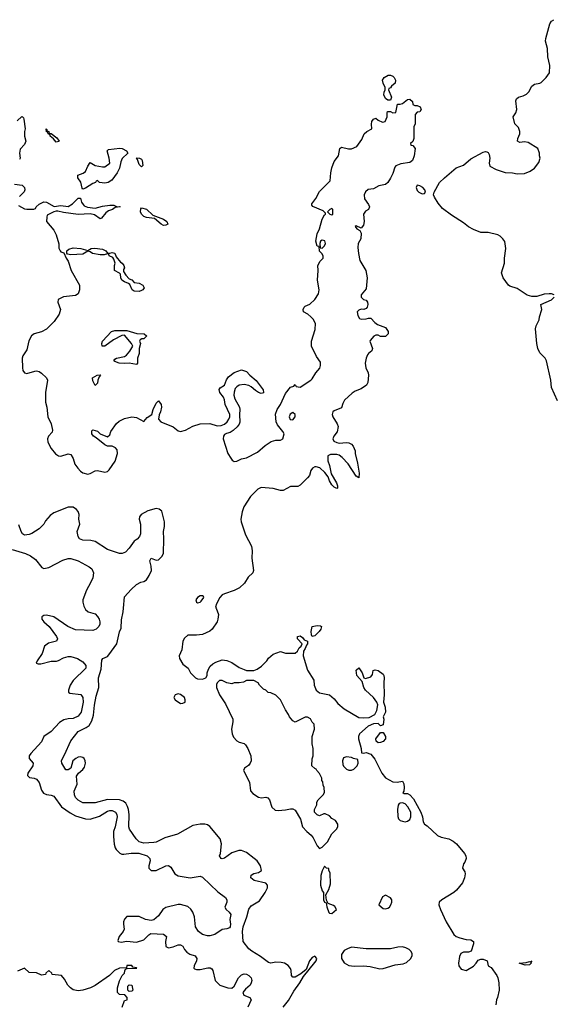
# Model space of a CAD drawing. Header units: inches. Extents: x 2473073 to 2657680, y 705365 to 849016.
# Tile 72 of 151: x 2511612 to 2515977, y 796754 to 804825. Entities that reach past the tile are written whole.
import ezdxf

# ---------------------------------------------------------------- set-up
doc = ezdxf.new("R2010")
doc.units = ezdxf.units.IN
doc.header["$MEASUREMENT"] = 0
doc.layers.add('C5719', color=7, linetype='Continuous')
doc.layers.add('C5810', color=7, linetype='Continuous')

msp = doc.modelspace()

# ---------------------------------------------------------------- linework, layer by layer
at = {"layer": 'C5719', "color": 5}
for points, elevation in [([(2512144.7, 800000), (2512150, 799989.2), (2512172.1, 799972.1), (2512230, 799956), (2512250, 799934), (2512262.7, 799910), (2512269.2, 799890), (2512269, 799870), (2512259, 799850), (2512239, 799830), (2512210, 799817.3), (2512070, 799823.5), (2512007, 799850), (2511890, 799930.3), (2511830, 799943), (2511810, 799940.7), (2511794, 799930), (2511794, 799910), (2511809.2, 799890), (2511851.8, 799851.8), (2511914, 799770), (2511922.4, 799750), (2511912, 799730), (2511846.7, 799713.3), (2511816, 799690), (2511796.9, 799630), (2511754.5, 799570), (2511746.6, 799550), (2511763.9, 799543.9), (2511784.9, 799544.9), (2511870, 799567.1), (2511912, 799568), (2511930, 799572.7), (2511970, 799595), (2512010, 799605.6), (2512030, 799605.3), (2512086.6, 799590), (2512130, 799562.3), (2512154.8, 799530), (2512152.9, 799510), (2512050, 799409.1), (2512025.2, 799370), (2512010.9, 799330), (2512012.5, 799312.5), (2512023.6, 799303.6), (2512113.6, 799293.6), (2512129.1, 799269.1), (2512131.4, 799230), (2512116, 799150), (2512090, 799115.4), (2512050, 799097.9), (2512010, 799094.8), (2511974.3, 799085.7), (2511936.6, 799063.4), (2511870.4, 798989.6), (2511809.7, 798950), (2511790, 798906.4), (2511701.6, 798810), (2511689.6, 798790), (2511689.6, 798770), (2511720.7, 798730), (2511720.5, 798710), (2511679.6, 798650), (2511675.1, 798630), (2511691.8, 798611.8), (2511730, 798608.7), (2511750, 798598.8), (2511770, 798572.3), (2511789.9, 798509.9), (2511806.1, 798486.1), (2511830, 798475), (2511870, 798467.8), (2511890, 798459.4), (2511953.4, 798373.4), (2512023.9, 798323.9), (2512070, 798299.1), (2512150, 798273.5), (2512190, 798271.6), (2512265.1, 798294.9), (2512330, 798335.9), (2512350, 798343.7), (2512370, 798343.7), (2512397.7, 798330), (2512407.4, 798310), (2512409.8, 798290), (2512393.1, 798210), (2512379.8, 798170), (2512379.2, 798130), (2512386.5, 798066.5), (2512395.3, 798035.3), (2512402, 798022), (2512433.1, 797993.1), (2512450, 797985.1), (2512464.2, 797984.2), (2512526, 797994), (2512587.8, 797992.2), (2512657, 797970), (2512678.7, 797950), (2512680.5, 797930), (2512669.5, 797890), (2512669.3, 797870), (2512689.6, 797849.6), (2512730, 797851.6), (2512810, 797889.5), (2512830, 797892.7), (2512850, 797877.2), (2512883.6, 797823.6), (2512910, 797806), (2513010, 797791.5), (2513090, 797804.7), (2513110, 797795.8), (2513236.2, 797676.2), (2513299.1, 797630), (2513309.6, 797610), (2513309.6, 797590.4), (2513292.3, 797550), (2513303.7, 797530), (2513329.2, 797510), (2513340.9, 797490), (2513332.6, 797450), (2513339.1, 797410), (2513336.4, 797390), (2513330, 797382), (2513310, 797372.2), (2513270, 797366.3), (2513210, 797325.6), (2513170, 797315.9), (2513150, 797315.6), (2513110, 797326.8), (2513078, 797350), (2513051.8, 797390), (2513043, 797470), (2513030.4, 797510.4), (2513015.2, 797535.2), (2512990, 797555.5), (2512930, 797573.4), (2512910, 797573.4), (2512810, 797547.7), (2512786, 797530), (2512750, 797478), (2512710, 797446), (2512690, 797441), (2512642, 797450), (2512590, 797474.8), (2512490, 797474.8), (2512470, 797451.3), (2512462.7, 797430), (2512461.2, 797410), (2512469, 797370), (2512459, 797350), (2512426, 797310), (2512416.4, 797276.4), (2512418, 797270), (2512444.5, 797264.5), (2512490, 797272.3), (2512570, 797262.7), (2512630, 797281.2), (2512670, 797324), (2512686.6, 797333.4), (2512789.3, 797329.3), (2512814, 797310), (2512806, 797270), (2512810, 797229), (2512830, 797216), (2512870, 797224.5), (2512910, 797240.9), (2512930, 797240.9), (2512949, 797230), (2512962.6, 797202.6), (2512981.1, 797181.1), (2513006.3, 797166.3), (2513050, 797152), (2513058.9, 797138.9), (2513062.9, 797130), (2513061.6, 797110), (2513040.9, 797070), (2513039, 797050), (2513043.7, 797043.7), (2513059.3, 797039.3), (2513090, 797039.7), (2513153.7, 797053.7), (2513172.4, 797052.4), (2513185.3, 797045.3), (2513195.8, 797030), (2513212.3, 796950), (2513252.1, 796912.1), (2513318, 796890), (2513350, 796887.3), (2513370, 796903.7), (2513404.6, 796970), (2513430, 796995.4), (2513450, 797002.6), (2513470, 796999.7), (2513489.4, 796990), (2513509.6, 796970), (2513513.3, 796950), (2513509.7, 796930), (2513499.2, 796910), (2513462.4, 796877.6), (2513440.4, 796850), (2513449.6, 796830), (2513498, 796810), (2513509.7, 796790), (2513482.3, 796730)], 60), ([(2513769.7, 796730), (2513815, 796785), (2513857.5, 796862.5), (2513907.3, 796930), (2513937.7, 796982.3), (2514030, 797095.8), (2514040.4, 797110), (2514046.3, 797130), (2514030, 797147.8), (2514010, 797138), (2513986.7, 797110), (2513959.9, 797040.1), (2513916.7, 797003.3), (2513870, 796977.2), (2513850, 796975.3), (2513839, 796990), (2513836, 797030), (2513830, 797048), (2513812.7, 797072.7), (2513782, 797090), (2513755.6, 797095.6), (2513710, 797100.7), (2513670, 797092), (2513650, 797096.2), (2513586.5, 797146.5), (2513514, 797190), (2513490, 797209.7), (2513442.9, 797270), (2513438, 797350), (2513442.4, 797390), (2513473.7, 797470), (2513490, 797534.9), (2513510, 797560.9), (2513577.9, 797602.1), (2513623.5, 797670), (2513642, 797710), (2513643.6, 797730), (2513628.3, 797748.3), (2513533.2, 797770), (2513506.6, 797790), (2513507.5, 797812.5), (2513530, 797824.9), (2513570, 797834.8), (2513593.2, 797850), (2513584.5, 797890), (2513557.6, 797930), (2513534.5, 797950), (2513470, 797997.7), (2513430, 798014.3), (2513406.4, 798013.6), (2513350, 797996.3), (2513290, 797952.3), (2513270, 797946.6), (2513262, 797950), (2513249.6, 797970), (2513256.2, 797990), (2513266, 798070), (2513255.1, 798110), (2513170.8, 798210.8), (2513150, 798224.8), (2513130, 798229.8), (2513089.8, 798229.8), (2513030, 798219.8), (2512906, 798150), (2512801.2, 798118.8), (2512730, 798084.4), (2512710, 798079.3), (2512630, 798075.5), (2512590, 798086.8), (2512565.1, 798110), (2512511.1, 798190), (2512507.3, 798210), (2512508.7, 798310), (2512503.2, 798350), (2512495.8, 798375.8), (2512481.5, 798401.5), (2512460, 798420), (2512430, 798428.9), (2512330, 798432.9), (2512230, 798404.8), (2512130, 798404.4), (2512090, 798426.6), (2512069.7, 798450), (2512061.6, 798470), (2512058, 798502), (2512082.7, 798557.3), (2512077.2, 798622.8), (2512092.3, 798647.7), (2512130, 798678.8), (2512142, 798698), (2512151.6, 798731.6), (2512149.3, 798750), (2512139.3, 798770), (2512130, 798778), (2512110, 798782), (2512090, 798779.5), (2512071, 798770), (2512046.8, 798750), (2512030.9, 798689.1), (2512010, 798675.3), (2511990, 798675.3), (2511956, 798730), (2511955.1, 798750), (2511962, 798770), (2511979.7, 798800.3), (2512030, 798914), (2512089.7, 798990), (2512157.2, 799022.8), (2512180.9, 799039.1), (2512203.4, 799076.6), (2512216.6, 799123.4), (2512225.3, 799205.3), (2512239.4, 799280.6), (2512261, 799350), (2512258.2, 799430), (2512279, 799501), (2512286, 799574), (2512292.7, 799590), (2512330, 799606.4), (2512342.2, 799617.8), (2512408.2, 799710), (2512430, 799806.8), (2512442, 799838), (2512446.2, 799906.2), (2512458.5, 799970), (2512461.3, 800000)], 40), ([(2513221, 800000), (2513241.3, 799950), (2513235.8, 799910), (2513230.2, 799889.8), (2513190, 799829.4), (2513170, 799812), (2513110, 799786), (2513061.4, 799778.6), (2512990, 799779), (2512963.4, 799756.6), (2512948.5, 799731.5), (2512940.4, 799659.6), (2512918.8, 799610), (2512920.7, 799590), (2512950, 799542), (2512991.3, 799510), (2513011.3, 799470), (2513052, 799430), (2513070, 799422.8), (2513110, 799418), (2513138, 799430), (2513148, 799450), (2513148, 799470), (2513158, 799502), (2513173.6, 799526.4), (2513194.6, 799545.4), (2513220.2, 799559.8), (2513270, 799578), (2513310, 799571.3), (2513350, 799556), (2513410, 799516), (2513450, 799498), (2513470, 799491.3), (2513530, 799491.3), (2513558, 799502), (2513594.6, 799525.4), (2513638, 799570), (2513650, 799592), (2513690, 799624.7), (2513750, 799644.7), (2513790, 799631.3), (2513870, 799632), (2513888, 799650), (2513903.1, 799676.9), (2513918, 799690), (2513926, 799710), (2513888, 799750), (2513888, 799770), (2513910, 799774.8), (2513930, 799762), (2513942, 799742), (2513971.1, 799731.1), (2513971.3, 799710), (2513961, 799699), (2513951, 799670), (2513938, 799650), (2513936, 799610), (2513970, 799492), (2514022, 799410), (2514024.7, 799370), (2514042, 799330), (2514070, 799306), (2514150, 799291.3), (2514190, 799258), (2514219.8, 799219.8), (2514270, 799176), (2514390, 799106), (2514430, 799101), (2514474.8, 799105.2), (2514522, 799130), (2514538, 799162), (2514546, 799210), (2514539, 799230), (2514510, 799268.7), (2514445.2, 799330), (2514433.2, 799350), (2514419, 799399), (2514374, 799450), (2514370, 799494), (2514390, 799512), (2514418.8, 799470), (2514431.3, 799431.3), (2514444.7, 799424.7), (2514490, 799438), (2514502, 799458), (2514509.2, 799490.8), (2514524, 799496), (2514550, 799490.8), (2514590, 799461), (2514597.3, 799450), (2514599.1, 799430), (2514594.8, 799390), (2514598, 799290), (2514593.4, 799230), (2514607.3, 799190), (2514611, 799150), (2514591.3, 799110), (2514596, 799090), (2514590, 799046), (2514570, 799038), (2514550, 799055.3), (2514510, 799053.2), (2514466.6, 799033.4), (2514396, 798970), (2514387.3, 798950), (2514387.3, 798930), (2514411.3, 798850), (2514414, 798814), (2514430, 798812), (2514450, 798818), (2514490, 798804.7), (2514523, 798763), (2514580.5, 798650), (2514610, 798610.7), (2514670, 798577.3), (2514704.7, 798575.3), (2514750, 798582), (2514761, 798561), (2514764, 798530), (2514758.8, 798501.2), (2514752, 798490), (2514762, 798482), (2514790, 798480.7), (2514810, 798470.7), (2514838.9, 798438.9), (2514898.4, 798330), (2514912.2, 798290), (2514918, 798250), (2514930.5, 798230), (2514950, 798217), (2515036.8, 798136.8), (2515065.4, 798125.4), (2515130, 798110.2), (2515164.4, 798090), (2515190.4, 798070), (2515257.3, 797990), (2515267.3, 797970), (2515270.6, 797949.4), (2515261, 797919), (2515250, 797906), (2515241, 797870), (2515259.9, 797839.9), (2515264, 797824), (2515258.4, 797790), (2515240.4, 797750), (2515192.4, 797690), (2515170.4, 797670), (2515070.3, 797610), (2515050.3, 797590), (2515046.5, 797570), (2515059.6, 797530), (2515106, 797430), (2515170, 797324.9), (2515190, 797310.3), (2515218.6, 797298.6), (2515270, 797284.9), (2515310, 797283), (2515330.5, 797270), (2515330.6, 797249.4), (2515310.5, 797189.5), (2515290, 797182.7), (2515250, 797182.7), (2515227.3, 797170), (2515215.2, 797144.8), (2515208, 797090), (2515210.8, 797070), (2515230, 797041), (2515270, 797031.3), (2515330, 797067.3), (2515352.7, 797090), (2515370, 797116), (2515390, 797122.8), (2515410, 797122.8), (2515442, 797110), (2515452, 797070), (2515476.3, 797056.3), (2515521, 796990), (2515531, 796970), (2515538.8, 796930), (2515540.5, 796870), (2515527.3, 796810), (2515518.8, 796790), (2515513.4, 796750)], 40), ([(2512452, 796730), (2512470, 796786), (2512492, 796790), (2512492, 796810), (2512472, 796832), (2512430, 796834), (2512414, 796850), (2512412, 796890), (2512430, 796946), (2512452, 796990), (2512471.3, 797010), (2512472, 797028), (2512478, 797042), (2512492.7, 797047.3), (2512572, 797050), (2512570, 797054), (2512538, 797058), (2512530, 797071.3), (2512490, 797071.3), (2512486, 797054), (2512430, 797051), (2512389, 797031), (2512348.7, 796990), (2512230, 796906.8), (2512192.1, 796887.9), (2512129.5, 796870.5), (2512090, 796864.9), (2512050, 796873.4), (2512028.5, 796888.5), (2512006.8, 796910), (2511979.8, 796959.8), (2511954, 796990), (2511878, 796998), (2511874, 797010), (2511851.1, 797031.1), (2511826, 797010), (2511822, 796998), (2511790, 796992), (2511750, 797011.3), (2511690, 797014), (2511651.1, 797051.1), (2511594.6, 797025.4)], 60)]:
    msp.add_lwpolyline(points, dxfattribs=dict(at, elevation=elevation))
for points, elevation in [([(2514010, 799768.7), (2514003.2, 799783.2), (2514000.9, 799810), (2514009, 799850), (2514050, 799858), (2514076.8, 799856.8), (2514084.7, 799850), (2514078.8, 799830), (2514066, 799810), (2514030, 799774)], 40), ([(2513270, 799409.2), (2513250, 799409), (2513231, 799390), (2513224.4, 799375.6), (2513224.9, 799350), (2513248, 799290), (2513297.2, 799217.2), (2513358, 799090), (2513359.3, 799070), (2513347.2, 799010), (2513353.7, 798970), (2513364.5, 798944.5), (2513390, 798913.4), (2513410, 798902), (2513450, 798890.6), (2513461.3, 798881.3), (2513481.6, 798850), (2513506, 798790), (2513508.2, 798750), (2513500.5, 798730), (2513487.2, 798712.8), (2513454.8, 798690), (2513444.9, 798670), (2513494.1, 798574.1), (2513503.2, 798503.2), (2513522.4, 798482.4), (2513570, 798451.7), (2513594.3, 798445.7), (2513630, 798452.7), (2513646, 798446), (2513659.1, 798430), (2513678.8, 798370), (2513705.5, 798345.5), (2513730, 798342), (2513790, 798346.8), (2513830, 798356), (2513850, 798356), (2513870, 798346), (2513912.7, 798272.7), (2513930.5, 798210), (2513965.5, 798170), (2514000.4, 798140.4), (2514017.5, 798117.5), (2514050, 798052), (2514070, 798032), (2514090, 798042), (2514133.6, 798086.4), (2514169.1, 798150.9), (2514208, 798190), (2514218, 798210), (2514218, 798230), (2514200.4, 798260.4), (2514170, 798278), (2514150, 798298), (2514116.4, 798316.4), (2514103.6, 798316.4), (2514070, 798298), (2514050, 798306), (2514028, 798330), (2514028.9, 798351.1), (2514048, 798390), (2514048, 798410), (2514058, 798430), (2514098, 798470), (2514108.7, 798490), (2514108, 798530), (2514098, 798550), (2514096.4, 798576.4), (2514088.4, 798588.4), (2514087.3, 798607.3), (2514078, 798630), (2514070, 798646), (2514046, 798670), (2514042, 798682), (2514030, 798686), (2514006, 798710), (2514007.3, 798767.3), (2514018, 798790), (2514018, 798850), (2514008, 798890), (2514008.7, 798950), (2514028, 799010), (2514026, 799050), (2514010, 799066), (2513994.6, 799094.6), (2513970, 799108), (2513950, 799108), (2513870, 799068), (2513850, 799078), (2513822, 799110), (2513815.3, 799130), (2513789.1, 799169.1), (2513748, 799250), (2513710, 799288), (2513670, 799308), (2513649.1, 799309.1), (2513630, 799328), (2513610, 799338), (2513578, 799370), (2513566, 799390), (2513530, 799408), (2513470, 799408), (2513444.7, 799395.3), (2513410, 799388), (2513370, 799388), (2513350, 799382), (2513310, 799389.2)], 40), ([(2512910, 799299), (2512884.7, 799290), (2512876, 799270), (2512886, 799250), (2512930, 799221), (2512950, 799222), (2512968, 799232), (2512968.7, 799250), (2512962, 799270), (2512930, 799293.2)], 40), ([(2514550, 798897.2), (2514534, 798910), (2514529.2, 798930), (2514570, 798982), (2514590, 798982), (2514610.8, 798950), (2514611, 798930), (2514590, 798909.3), (2514570, 798899.3)], 40), ([(2514290, 798782), (2514265.4, 798774.6), (2514258, 798750), (2514259.6, 798719.6), (2514265.4, 798705.4), (2514290, 798682), (2514310, 798674), (2514330, 798674), (2514350, 798682), (2514378, 798710), (2514386, 798730), (2514382, 798762), (2514348.4, 798768.4), (2514330, 798778)], 40), ([(2514750, 798406.6), (2514730, 798404), (2514720.7, 798399.3), (2514713.7, 798386.3), (2514708, 798352), (2514710, 798294), (2514715.5, 798275.5), (2514730, 798260.7), (2514750, 798254), (2514770, 798250.7), (2514790, 798254), (2514809.2, 798270), (2514817, 798290), (2514816, 798330), (2514792.4, 798372.4), (2514770, 798398)], 40), ([(2514110, 797886), (2514090, 797848), (2514080.4, 797810), (2514077.1, 797730), (2514090, 797684.7), (2514101, 797670), (2514101, 797610), (2514110, 797592), (2514124.7, 797584.7), (2514130, 797554), (2514146.3, 797506.3), (2514150, 797500.7), (2514170, 797497.3), (2514208.7, 797530), (2514194.6, 797554.6), (2514183.1, 797563.1), (2514140.2, 797580.2), (2514127.3, 797607.3), (2514122, 797650), (2514144.7, 797695.3), (2514158, 797742), (2514155.3, 797830), (2514146, 797854), (2514146, 797866), (2514126, 797870)], 40), ([(2514610, 797648), (2514586.4, 797633.6), (2514554, 797570), (2514590, 797538), (2514610, 797536), (2514630, 797541), (2514642, 797550), (2514654, 797570), (2514662, 797590), (2514662, 797610), (2514650, 797628)], 40), ([(2514750, 797224), (2514710, 797221.2), (2514650, 797209.2), (2514450, 797209.2), (2514330, 797221.2), (2514298, 797210), (2514270, 797194), (2514250, 797162), (2514250.4, 797130), (2514270, 797094.8), (2514310, 797073), (2514353.4, 797066.6), (2514430, 797068), (2514482.8, 797062.8), (2514563.5, 797043.5), (2514590, 797046.8), (2514690, 797078.8), (2514753.6, 797086.4), (2514783.1, 797096.9), (2514814.6, 797125.4), (2514828, 797150), (2514828, 797170), (2514818, 797190), (2514803.1, 797203.1), (2514776.5, 797216.5)], 40), ([(2515754.6, 797074.6), (2515706, 797090), (2515762.5, 797097.5), (2515790, 797106), (2515798, 797102), (2515810, 797111.3), (2515801, 797099), (2515802.8, 797090), (2515790, 797077.2)], 40), ([(2512510, 796858), (2512498, 796870), (2512498, 796902), (2512510, 796914), (2512531, 796911), (2512538, 796870), (2512530, 796862)], 60)]:
    msp.add_lwpolyline(points, close=True, dxfattribs=dict(at, elevation=elevation))
at = {"layer": 'C5810', "color": 5}
for points, elevation in [([(2515991.3, 802570), (2515970, 802578.8), (2515950, 802579.1), (2515910, 802574), (2515850, 802557.1), (2515810, 802554.9), (2515770, 802566.4), (2515690, 802622), (2515630, 802640.5), (2515617.3, 802650), (2515574.8, 802710), (2515561, 802750), (2515586, 802830), (2515586, 802870), (2515596, 802950), (2515586.4, 803006.4), (2515572, 803030), (2515550.6, 803050.6), (2515530, 803061), (2515450, 803081), (2515390, 803081), (2515330, 803106), (2515290, 803128.2), (2515250, 803160.4), (2515150, 803222.4), (2515077.4, 803277.4), (2515042, 803322), (2515010.3, 803370), (2515003, 803390), (2515008.2, 803410), (2515052.9, 803490), (2515092.3, 803530), (2515190, 803609.8), (2515250, 803632), (2515310, 803684.7), (2515410, 803738.4), (2515430, 803744.5), (2515440.7, 803740.7), (2515450, 803736), (2515459.7, 803719.7), (2515465.6, 803690), (2515459.3, 803650), (2515465.1, 803625.1), (2515517.5, 803597.5), (2515590, 803573.2), (2515650, 803569.2), (2515690, 803561.2), (2515750, 803565.2), (2515796.3, 803583.7), (2515830, 803608.7), (2515865.4, 803654.6), (2515878, 803690), (2515871.3, 803710), (2515871.3, 803730), (2515858, 803770), (2515778, 803818), (2515750, 803823), (2515710, 803819.3), (2515690.8, 803830), (2515693.4, 803850), (2515710.8, 803890), (2515710.8, 803910), (2515701, 803941), (2515670, 803972), (2515654.8, 804030), (2515677.5, 804062.5), (2515684.9, 804090), (2515679.1, 804160.9), (2515683.4, 804176.6), (2515701, 804190), (2515739.3, 804200.7), (2515765.5, 804214.5), (2515785.5, 804234.5), (2515810, 804279.6), (2515830, 804295.8), (2515875.8, 804304.2), (2515886, 804310), (2515926, 804350), (2515954.8, 804390), (2515956, 804450), (2515940.5, 804520.5), (2515938, 804590), (2515922.4, 804650), (2515923.1, 804670), (2515956.3, 804790), (2515970, 804812.7), (2515990, 804825.2)], 60), ([(2511602, 803302), (2511650, 803276), (2511670, 803271.3), (2511727.3, 803272.7), (2511742, 803278), (2511746, 803290), (2511770, 803312), (2511809, 803331), (2511830, 803330.7), (2511894.8, 803294.8), (2511950, 803300.7), (2512010, 803294.8), (2512045.4, 803314.6), (2512090, 803361), (2512110, 803362), (2512118.8, 803330), (2512130.5, 803310.5), (2512140.5, 803300.5), (2512167.3, 803287.3), (2512230, 803280.7), (2512290, 803297.3), (2512350, 803306), (2512383.6, 803303.6), (2512410, 803292), (2512430, 803294), (2512434, 803290), (2512395.3, 803284.7), (2512372, 803270), (2512340.4, 803259.6), (2512317.6, 803242.4), (2512281, 803199), (2512270, 803194), (2512225.4, 803225.4), (2512190, 803233.2), (2512090, 803229.6), (2511970, 803244.5), (2511925.4, 803254.6), (2511910, 803255.3), (2511890.7, 803249.3), (2511838, 803222), (2511832.7, 803207.3), (2511832, 803170), (2511890, 803098.8), (2511910, 803061), (2511931.3, 802988.7), (2511932.7, 802952.7), (2511942, 802930), (2511950, 802922), (2511972.7, 802912.7), (2511992, 802870), (2512010, 802846), (2512032.4, 802770), (2512102, 802650), (2512103, 802610), (2512090, 802579), (2512070, 802564), (2511970, 802554.5), (2511928.2, 802531.8), (2511923, 802510), (2511945.5, 802450), (2511935.5, 802410), (2511893, 802350), (2511831.7, 802288.3), (2511790, 802266.6), (2511730.8, 802249.2), (2511707.1, 802232.9), (2511687.5, 802192.5), (2511670, 802118), (2511637.3, 802070), (2511630.7, 802050), (2511633.4, 801970), (2511637.3, 801950), (2511650, 801931), (2511670, 801924.9), (2511735.9, 801944.1), (2511750, 801946), (2511770, 801940.4), (2511790, 801928), (2511830.3, 801890.3), (2511839.1, 801870), (2511823.8, 801770), (2511823, 801690), (2511833.4, 801650), (2511842, 801570), (2511870, 801511.3), (2511879.5, 801460.5), (2511876.5, 801443.5), (2511848.9, 801411.1), (2511838.7, 801390), (2511842.8, 801362.8), (2511870, 801310.7), (2511906.3, 801266.3), (2511930, 801250.5), (2511950, 801247.7), (2512010, 801266.8), (2512030, 801261), (2512048.6, 801228.6), (2512063, 801183), (2512087.6, 801147.6), (2512110, 801124), (2512130, 801110.5), (2512170, 801100.5), (2512190, 801104), (2512230, 801128.2), (2512250, 801128.5), (2512310, 801117.1), (2512330, 801122), (2512344.7, 801135.3), (2512393.7, 801206.3), (2512414.5, 801270), (2512410, 801298), (2512395.5, 801315.5), (2512370, 801329), (2512330, 801329.2), (2512310, 801339), (2512238.9, 801398.9), (2512215.3, 801410), (2512202.7, 801430), (2512204, 801456), (2512210, 801462), (2512250, 801451), (2512270.6, 801430.6), (2512330, 801404.7), (2512350, 801422), (2512357.2, 801450), (2512404.4, 801515.6), (2512426.3, 801533.7), (2512470, 801556.3), (2512530, 801570.7), (2512570, 801564), (2512630, 801531.3), (2512655.5, 801564.5), (2512694, 801590), (2512706, 801630), (2512730, 801682), (2512750, 801702), (2512770, 801672), (2512772.7, 801650), (2512765.5, 801610), (2512753.8, 801586.2), (2512750.5, 801550), (2512768.8, 801528.8), (2512870, 801488.5), (2512910, 801454), (2512930, 801450.6), (2512970, 801461.6), (2513030, 801492.4), (2513090, 801512.2), (2513170, 801514), (2513230, 801496.3), (2513261.5, 801498.5), (2513290, 801510.7), (2513311.7, 801528.3), (2513326, 801550), (2513332.7, 801570), (2513332.7, 801590), (2513296.2, 801670), (2513289.4, 801710), (2513280.9, 801730), (2513253.2, 801770), (2513245.2, 801794.8), (2513253.6, 801806.4), (2513289, 801830), (2513306.3, 801873.7), (2513323.3, 801896.7), (2513370, 801933.4), (2513430, 801956), (2513470, 801941), (2513498.8, 801910), (2513550, 801867.3), (2513606.8, 801790), (2513611, 801769), (2513610, 801766), (2513590, 801761.2), (2513570, 801769.3), (2513544.4, 801784.4), (2513510, 801815.1), (2513490, 801826), (2513450, 801836), (2513410, 801829.2), (2513390, 801816), (2513378.8, 801801.2), (2513368.3, 801771.7), (2513368, 801748), (2513375.9, 801715.9), (2513412.4, 801650), (2513416.4, 801630), (2513412.7, 801590), (2513414.9, 801525.1), (2513410.4, 801509.6), (2513392.8, 801487.2), (2513362, 801458), (2513337.6, 801442.4), (2513306.4, 801433.6), (2513290, 801424), (2513282, 801410), (2513279.3, 801390), (2513318, 801270), (2513341.6, 801230), (2513353.8, 801213.8), (2513370, 801204.9), (2513390, 801207), (2513430, 801226.4), (2513470, 801234), (2513559.4, 801280.6), (2513624.4, 801335.6), (2513673.6, 801366.4), (2513710, 801379.5), (2513750, 801379.1), (2513769, 801390), (2513778, 801430), (2513769.2, 801450), (2513723.3, 801503.3), (2513712.7, 801530), (2513709.4, 801590.6), (2513722, 801630), (2513750, 801672), (2513790, 801762), (2513830, 801812), (2513858, 801822), (2513870, 801834), (2513878, 801818), (2513910, 801814), (2513998, 801870), (2514010, 801882), (2514039, 801930), (2514071.6, 801968.4), (2514078, 801990), (2514077, 802017), (2514043.8, 802063.8), (2514004.2, 802150), (2514003.5, 802190), (2514033.4, 802286.6), (2514035.1, 802335.1), (2514018, 802370), (2513998, 802390), (2513972.5, 802412.5), (2513938, 802430), (2513935.3, 802450), (2513942, 802470), (2513950, 802478), (2513990, 802492), (2514030, 802531.3), (2514060.9, 802579.1), (2514066, 802610), (2514052.3, 802690), (2514058, 802770), (2514055.3, 802810), (2514073.2, 802846.8), (2514098, 802870), (2514098, 802890), (2514088.4, 802908.4), (2514069, 802929), (2514066, 802966), (2514050, 802968), (2514039, 803010), (2514049.3, 803070), (2514069.3, 803110), (2514089.4, 803190), (2514110, 803224.7), (2514118, 803230), (2514118, 803238), (2514098.6, 803258.6), (2514014.8, 803294.8), (2514005.6, 803305.6), (2514005.4, 803314.6), (2514039.3, 803360.7), (2514070, 803416.3), (2514156.6, 803503.4), (2514160.7, 803570), (2514170, 803611.3), (2514190, 803662.8), (2514223.6, 803710), (2514235.3, 803770), (2514250, 803781), (2514306.4, 803766.4), (2514330, 803766.8), (2514374.2, 803785.8), (2514416, 803844), (2514435.3, 803890), (2514458, 803910), (2514498, 803930), (2514495.3, 803970), (2514499, 803990), (2514510, 804011), (2514530, 804018), (2514550, 804002), (2514585.4, 803985.4), (2514606, 803990), (2514622, 804030), (2514622, 804058), (2514627.3, 804072.7), (2514650, 804072), (2514670, 804062), (2514694.6, 804065.4), (2514707.3, 804132.7), (2514730, 804132), (2514750, 804138), (2514790, 804172), (2514810, 804174), (2514830, 804154), (2514834, 804130), (2514850, 804122), (2514870, 804122), (2514894, 804110), (2514902, 804090), (2514892, 804070), (2514870, 804066), (2514852, 804048), (2514852, 803970), (2514842, 803950), (2514842, 803850), (2514832.7, 803827.3), (2514814, 803810), (2514818, 803798), (2514832.7, 803792.7), (2514852, 803770), (2514844.7, 803710), (2514832, 803670), (2514810, 803654), (2514736.7, 803643.3), (2514694, 803626), (2514684.9, 803615.1), (2514670, 803565.2), (2514650, 803525.2), (2514630, 803489.4), (2514610, 803474.5), (2514555.8, 803464.2), (2514510, 803439.3), (2514467.7, 803432.3), (2514444.7, 803415.3), (2514435.5, 803390), (2514436.3, 803356.3), (2514470.4, 803310.4), (2514478.8, 803290), (2514471, 803270), (2514445.5, 803254.5), (2514430.7, 803230), (2514433.7, 803170), (2514430, 803142), (2514410, 803115.3), (2514370, 803135.3), (2514362, 803130), (2514374, 803110), (2514398, 803098), (2514410, 803074), (2514407.3, 803030), (2514385.5, 802990), (2514383.4, 802956.6), (2514388.2, 802908.2), (2514400.7, 802850), (2514447.3, 802770), (2514460.7, 802710), (2514450, 802618), (2514411, 802570), (2514411.3, 802550), (2514430, 802531.3), (2514450, 802526), (2514462.8, 802510), (2514464.9, 802490), (2514460.7, 802470), (2514450, 802457.2), (2514432, 802450), (2514410, 802452.3), (2514390, 802445.2), (2514377.3, 802430), (2514381.6, 802401.6), (2514396.3, 802376.3), (2514410, 802370.6), (2514450, 802372.7), (2514470, 802379.1), (2514490, 802377.3), (2514522, 802342), (2514545.5, 802325.5), (2514610, 802301), (2514631, 802270), (2514632, 802250), (2514610, 802228), (2514570, 802228.7), (2514550, 802238), (2514530, 802238), (2514514, 802230), (2514483.6, 802196.4), (2514482, 802190), (2514502, 802130), (2514498, 802110), (2514471.3, 802090), (2514462.5, 802077.5), (2514450.8, 802050), (2514444, 802010), (2514448, 801970), (2514466.8, 801930), (2514470.8, 801910), (2514465.5, 801850), (2514453.4, 801830), (2514410, 801799.6), (2514360.6, 801779.4), (2514336, 801764), (2514274.9, 801705.1), (2514260.3, 801679.7), (2514250, 801644), (2514190, 801619.6), (2514179.3, 801610), (2514172.2, 801590), (2514178.4, 801570), (2514213, 801513), (2514220.4, 801490), (2514213.1, 801446.9), (2514184.9, 801410), (2514177.3, 801390), (2514187.3, 801370), (2514210, 801358), (2514230, 801353), (2514290, 801358.8), (2514310, 801356), (2514330, 801346), (2514346, 801330), (2514361, 801290), (2514361, 801270), (2514381, 801190), (2514393.4, 801106.6), (2514391, 801070), (2514370, 801084), (2514303.5, 801183.5), (2514255.5, 801235.5), (2514230, 801255.6), (2514210, 801261.6), (2514159.1, 801260.9), (2514136, 801250), (2514137.1, 801210), (2514150.3, 801170.3), (2514163.4, 801103.4), (2514206.8, 801030), (2514215.3, 801004.7), (2514216, 800984), (2514210, 800982), (2514190, 800994), (2514170, 801013.2), (2514150, 801045.2), (2514138.7, 801078.7), (2514113.3, 801113.3), (2514071.1, 801151.1), (2514040.5, 801159.5), (2514030, 801159.3), (2514010.6, 801149.4), (2513998.8, 801130), (2513986, 801090), (2513970.8, 801070), (2513910, 801009.5), (2513890, 800998), (2513830, 800999), (2513770, 800966), (2513750, 800965.1), (2513690, 800982.6), (2513591.7, 800991.7), (2513563.2, 800976.8), (2513504.3, 800915.7), (2513448.8, 800831.2), (2513434, 800790), (2513423.8, 800730), (2513425.5, 800710), (2513461.8, 800601.8), (2513510.3, 800510), (2513516, 800470), (2513514.9, 800410), (2513528, 800310), (2513522, 800290), (2513484.9, 800255.1), (2513454.8, 800205.2), (2513412.6, 800167.4), (2513370, 800145.6), (2513290, 800119.5), (2513270, 800109.3), (2513250.7, 800090), (2513223.4, 800036.6), (2513217, 800010), (2513221, 800000)], 40), ([(2511590, 803996), (2511630, 804031.3), (2511634, 804030), (2511642, 804022), (2511644.7, 804010), (2511656, 803930), (2511651.1, 803908.9), (2511651, 803870), (2511661, 803830), (2511650, 803802), (2511615.3, 803764.7), (2511611, 803730), (2511616, 803690), (2511610, 803678)], 40), ([(2511570, 803478), (2511631.3, 803470), (2511650.8, 803450), (2511654.8, 803430), (2511647.1, 803412.9), (2511610, 803375.3)], 40), ([(2516019.8, 801699.8), (2515970.7, 801810), (2515964, 801870), (2515930.4, 802030), (2515918.8, 802050), (2515874.4, 802094.4), (2515858.8, 802130), (2515850.8, 802170), (2515838.8, 802290), (2515844.5, 802315.5), (2515870, 802366), (2515871.3, 802390), (2515890.9, 802449.1), (2515882, 802490), (2515970, 802529), (2515991.3, 802550)], 60), ([(2512461.3, 800000), (2512470, 800094.8), (2512525.4, 800154.6), (2512570, 800194.8), (2512605.6, 800214.4), (2512630, 800220.7), (2512650, 800234.8), (2512672.3, 800267.7), (2512691.8, 800310), (2512690, 800346), (2512679, 800390), (2512689.2, 800410.8), (2512730, 800394.8), (2512750, 800397.3), (2512775.6, 800424.4), (2512789.5, 800450), (2512794, 800570), (2512791.3, 800630), (2512798.3, 800670), (2512799.1, 800710), (2512775.6, 800795.6), (2512753.5, 800813.5), (2512730, 800817.4), (2512662.2, 800797.8), (2512608, 800770), (2512592.7, 800750), (2512590.4, 800730), (2512601.6, 800690), (2512600.5, 800610), (2512594, 800590), (2512573.5, 800566.5), (2512548.5, 800551.5), (2512510, 800493.2), (2512478.5, 800461.5), (2512450.5, 800449.5), (2512430, 800449.6), (2512330, 800482.3), (2512230, 800547.4), (2512195.2, 800555.2), (2512130, 800557.4), (2512100.7, 800570), (2512089.6, 800590), (2512082.9, 800630), (2512104, 800690), (2512097.2, 800730), (2512099.5, 800770), (2512090, 800794), (2512077.2, 800810), (2512050, 800828.7), (2512010, 800828), (2511890, 800783.6), (2511860.2, 800759.8), (2511823.8, 800716.2), (2511808.7, 800690), (2511770, 800652.8), (2511710, 800612.3), (2511690, 800604.5), (2511650, 800600.9), (2511634, 800610), (2511622.7, 800630), (2511605.6, 800685.6)], 40), ([(2511550, 800481.3), (2511659.3, 800450), (2511700.9, 800430), (2511740.1, 800400.1), (2511793.4, 800333.4), (2511810, 800327.3), (2511850, 800335.1), (2511964.4, 800395.6), (2512010, 800407.9), (2512030, 800408), (2512089.8, 800389.8), (2512180.6, 800340.6), (2512203.1, 800323.1), (2512216.3, 800290), (2512209.7, 800250), (2512193, 800210), (2512158.7, 800150), (2512129.4, 800070), (2512129.4, 800050), (2512136.6, 800016.6), (2512144.7, 800000)], 60)]:
    msp.add_lwpolyline(points, dxfattribs=dict(at, elevation=elevation))
for points, elevation in [([(2514630, 804166), (2514610, 804178), (2514595.3, 804210), (2514598, 804230), (2514608, 804250), (2514608, 804270), (2514590, 804306), (2514586, 804330), (2514598, 804350), (2514631.1, 804371.1), (2514651.3, 804371.3), (2514670, 804362), (2514682, 804350), (2514691.6, 804328.4), (2514690, 804306), (2514659.6, 804280.4), (2514650, 804266), (2514638, 804262), (2514634, 804250), (2514658, 804190), (2514650, 804166)], 40), ([(2511910, 803822), (2511889.2, 803849.2), (2511862, 803870), (2511862, 803882), (2511846, 803890), (2511842, 803902), (2511830, 803906), (2511828.7, 803931.3), (2511834, 803926), (2511834, 803914), (2511851.3, 803910), (2511852.7, 803892.7), (2511870, 803891.3), (2511916.9, 803856.9), (2511934, 803830), (2511930, 803826)], 40), ([(2512310, 803485.2), (2512266, 803490), (2512250, 803506), (2512238, 803502), (2512234, 803490), (2512210, 803482), (2512150, 803444), (2512130, 803435.3), (2512124.1, 803444.1), (2512112, 803492), (2512089.2, 803530), (2512089, 803550), (2512132.1, 803567.9), (2512150, 803581), (2512170, 803624.7), (2512190, 803654), (2512230.9, 803630.9), (2512290, 803618.8), (2512310, 803618.8), (2512349, 803650), (2512346, 803690), (2512328.7, 803750), (2512340.2, 803759.8), (2512432.5, 803772.5), (2512451.3, 803770), (2512486, 803750), (2512498, 803730), (2512452.4, 803687.6), (2512440.4, 803659.6), (2512430, 803608.7), (2512410, 803569.2), (2512366, 803510), (2512338, 803490)], 40), ([(2512610, 803618), (2512590, 803638), (2512578, 803678), (2512568, 803692), (2512594, 803690), (2512610, 803682), (2512616, 803670), (2512622, 803630)], 40), ([(2514870, 803467.6), (2514861.2, 803450), (2514870, 803425.3), (2514882.3, 803410), (2514910, 803396.9), (2514930, 803399.1), (2514937.6, 803410), (2514930.9, 803430), (2514914.6, 803450), (2514890, 803463.4)], 60), ([(2512790, 803139.3), (2512770, 803149.3), (2512715.3, 803195.3), (2512650, 803204.5), (2512630, 803213.2), (2512608.9, 803231.1), (2512601.2, 803250), (2512604, 803276), (2512610, 803282), (2512650, 803271), (2512704, 803224), (2512790, 803190.7), (2512818, 803170), (2512824.7, 803150), (2512810, 803141.2)], 40), ([(2514170, 803278), (2514154, 803270), (2514134, 803250), (2514154, 803230), (2514170, 803224.7), (2514178, 803230), (2514178, 803270)], 40), ([(2514090, 803019), (2514078, 803010), (2514071.3, 802990), (2514074, 802954), (2514090, 802952), (2514110, 802972), (2514117.2, 802990), (2514113.2, 803013.2)], 40), ([(2512170, 802932), (2512198, 802950), (2512226.8, 802953.2), (2512290, 802942.8), (2512318, 802930), (2512330, 802912), (2512350, 802911.3), (2512370, 802918), (2512390, 802911.3), (2512401, 802881), (2512438, 802838), (2512450.8, 802830), (2512464.7, 802810), (2512471.3, 802790), (2512463.6, 802776.4), (2512462, 802762), (2512482, 802730), (2512510, 802702), (2512530, 802692), (2512551, 802671), (2512590, 802666), (2512622, 802650), (2512631.6, 802628.4), (2512622, 802610), (2512610, 802604), (2512590, 802597.2), (2512550, 802599.3), (2512534, 802610), (2512514.6, 802654.6), (2512504, 802664), (2512470, 802675.3), (2512450, 802688.7), (2512441.2, 802710), (2512438, 802738), (2512428.7, 802748.7), (2512389, 802770), (2512388.7, 802810), (2512395.3, 802830), (2512383.1, 802863.1), (2512374.6, 802874.6), (2512346, 802890), (2512342, 802902), (2512330, 802906), (2512303.6, 802896.4), (2512270, 802897.2), (2512209.5, 802909.5), (2512190, 802922), (2512170, 802928), (2512130, 802904), (2512030, 802899), (2512003.1, 802903.1), (2511998, 802910), (2511998, 802930), (2512014.6, 802945.4), (2512050, 802954), (2512114, 802950)], 40), ([(2512570, 801998), (2512510, 802009.2), (2512470, 802006), (2512426, 802010), (2512390, 802022), (2512382, 802030), (2512390, 802042), (2512406, 802050), (2512470, 802064.7), (2512485.6, 802074.4), (2512513.2, 802106.8), (2512538, 802150), (2512528.7, 802170), (2512470, 802238), (2512450, 802235.3), (2512380.4, 802199.6), (2512310, 802149), (2512288.7, 802150), (2512285.2, 802170), (2512289.4, 802190), (2512365.2, 802270), (2512390, 802278), (2512490, 802278), (2512571.6, 802251.6), (2512630.9, 802250.9), (2512650, 802234), (2512651.3, 802230), (2512630, 802208.7), (2512612, 802208), (2512598, 802202), (2512594, 802190), (2512602, 802170), (2512591.3, 802130), (2512591, 802090), (2512576, 802050), (2512576, 802010)], 40), ([(2512230, 801826), (2512210, 801866), (2512209.2, 801890), (2512246, 801910), (2512270, 801914), (2512274, 801910), (2512262, 801898), (2512251, 801869), (2512250, 801846)], 40), ([(2513850, 801604), (2513828.4, 801591.6), (2513820.7, 801570), (2513828.4, 801548.4), (2513850, 801545.5), (2513869, 801570), (2513868.7, 801590)], 40), ([(2513110, 800102), (2513090, 800101.2), (2513070, 800088.7), (2513056, 800070), (2513062, 800050), (2513070, 800046), (2513090, 800051.3), (2513100.2, 800059.8), (2513122, 800090), (2513117.2, 800097.2)], 40)]:
    msp.add_lwpolyline(points, close=True, dxfattribs=dict(at, elevation=elevation))

doc.saveas('drawing.dxf')
